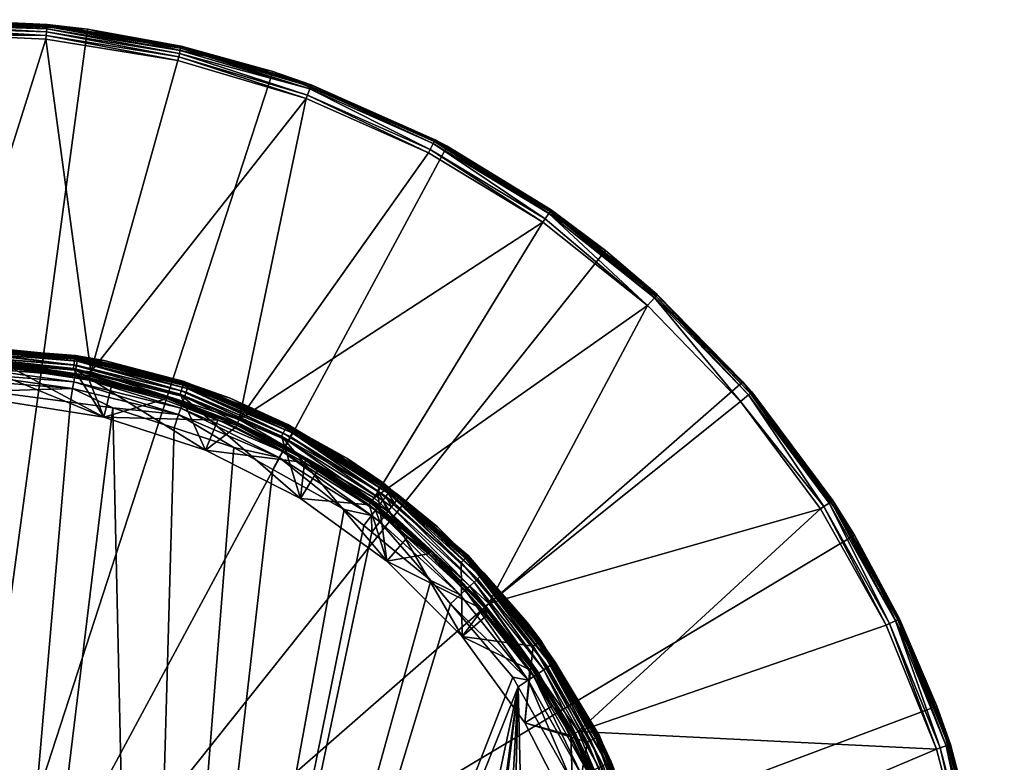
# Model space of a CAD drawing. Extents: x -0.156 to 0.277, y -0.224 to 0.038.
# Tile 76 of 256: x -0.118 to -0.084, y 0.011 to 0.036. Entities that reach past the tile are written whole.
import ezdxf

# ---------------------------------------------------------------- set-up
doc = ezdxf.new("R2010")
doc.units = 0
doc.layers.add('mesh', color=7, linetype='CONTINUOUS')

msp = doc.modelspace()

# ---------------------------------------------------------------- meshes
at = {"layer": 'mesh'}
mesh = msp.add_polyface(dxfattribs=at)
corners = [(-0.10254, 0.016479, 0.080586), (-0.102871, 0.016174, 0.080605), (-0.103545, 0.016969, 0.080605), (-0.105273, 0.018966, 0.080586), (-0.105132, 0.019148, 0.080534), (-0.105547, 0.018615, 0.080605), (-0.11342, -0.018657, 0.080605), (-0.112268, 0.02216, 0.080605), (-0.110245, 0.021491, 0.080605), (-0.114351, 0.022849, 0.080605), (-0.119419, -0.018657, 0.080605), (-0.115793, 0.023038, 0.080605), (-0.118623, 0.023408, 0.080605), (-0.122926, 0.023149, 0.080605), (-0.125418, -0.018657, 0.080605), (-0.126454, 0.022251, 0.080605), (-0.119415, 0.02336, 0.080605), (-0.100755, 0.013681, 0.080605), (-0.134319, -0.016448, 0.080605), (-0.10582, 0.01884, 0.080605), (-0.106487, 0.019388, 0.080605), (-0.108914, 0.020746, 0.080605), (-0.100569, 0.013351, 0.080605), (-0.104631, -0.016552, 0.080605), (-0.107421, -0.018657, 0.080605), (-0.103566, 0.017934, 0.046239), (-0.10362, 0.017876, 0.046401), (-0.104329, 0.01846, 0.046401), (-0.101789, 0.015995, 0.046401), (-0.10504, 0.017627, 0.048108), (-0.102475, 0.015064, 0.048108), (-0.086339, 0.012696, 0.001303), (-0.089139, 0.018511, 0.001303), (-0.120043, 0.000047, 0.001303), (-0.097598, 0.028193, 0.001303), (-0.102984, 0.031748, 0.001303), (-0.115211, 0.035721, 0.001303), (-0.121659, 0.03601, 0.001303), (-0.134192, 0.03315, 0.001303), (-0.139876, 0.030091, 0.001303), (-0.105359, 0.020022, 0.048135), (-0.102505, 0.017585, 0.048135)]
mesh.append_faces([[corners[k] for k in face] for face in [(0, 1, 2, 2), (0, 3, 4, 4), (2, 3, 0, 0), (2, 5, 3, 3), (6, 7, 8, 8), (6, 9, 7, 7), (10, 11, 9, 9), (12, 11, 10, 10), (13, 14, 15, 15), (16, 10, 13, 13), (16, 12, 10, 10), (6, 1, 17, 17), (18, 15, 14, 14), (6, 2, 1, 1), (6, 5, 2, 2), (19, 5, 6, 6), (6, 20, 19, 19), (6, 21, 20, 20), (8, 21, 6, 6), (22, 6, 17, 17), (23, 24, 22, 22), (25, 26, 27, 27), (28, 26, 25, 25), (28, 29, 26, 26), (28, 30, 29, 29), (29, 27, 26, 26), (31, 32, 33, 33), (34, 35, 33, 33), (36, 37, 33, 33), (38, 39, 33, 33), (30, 40, 29, 29), (30, 41, 40, 40)]])
mesh = msp.add_polyface(dxfattribs=at)
corners = [(-0.119419, 0.024921, 0.048605), (-0.118852, 0.024915, 0.079105), (-0.119419, 0.024922, 0.079105), (-0.116802, 0.024715, 0.048605), (-0.116807, 0.024688, 0.079105), (-0.119419, 0.024895, 0.079528), (-0.123149, 0.024605, 0.079528), (-0.119419, 0.024906, 0.048484), (-0.115628, 0.024608, 0.048484), (-0.120043, 0.024575, 0.013303), (-0.116635, 0.035383, 0.013303), (-0.115105, 0.024073, 0.013303), (-0.120043, 0.035547, 0.013303), (-0.120385, 0.024573, 0.013303), (-0.121659, 0.03601, 0.001303), (-0.116587, 0.03588, 0.012803), (-0.120043, 0.036047, 0.012803), (-0.115211, 0.035721, 0.001303), (-0.115221, 0.035659, 0.012803), (-0.116588, 0.035863, 0.012933), (-0.121197, 0.036011, 0.012933), (-0.116593, 0.035814, 0.013053), (-0.121195, 0.035961, 0.013053), (-0.112048, 0.035079, 0.013053), (-0.116601, 0.035735, 0.013157), (-0.121193, 0.035882, 0.013157), (-0.112065, 0.035001, 0.013157), (-0.116611, 0.035631, 0.013236), (-0.121189, 0.035778, 0.013236), (-0.112088, 0.0349, 0.013236), (-0.116622, 0.035511, 0.013286), (-0.121185, 0.035658, 0.013286), (-0.112115, 0.034783, 0.013286), (-0.112144, 0.034657, 0.013303), (-0.120043, 0.000047, 0.001303), (-0.108919, 0.034285, 0.001303)]
mesh.append_faces([[corners[k] for k in face] for face in [(0, 1, 2, 2), (3, 1, 0, 0), (3, 4, 1, 1), (5, 1, 4, 4), (5, 2, 1, 1), (5, 6, 2, 2), (7, 3, 0, 0), (8, 3, 7, 7), (9, 10, 11, 11), (9, 12, 10, 10), (13, 12, 9, 9), (14, 15, 16, 16), (17, 15, 14, 14), (17, 18, 15, 15), (19, 20, 16, 16), (19, 15, 18, 18), (16, 15, 19, 19), (20, 21, 22, 22), (19, 21, 20, 20), (19, 23, 21, 21), (22, 24, 25, 25), (21, 24, 22, 22), (21, 26, 24, 24), (25, 27, 28, 28), (24, 27, 25, 25), (24, 29, 27, 27), (28, 30, 31, 31), (27, 30, 28, 28), (27, 32, 30, 30), (30, 10, 12, 12), (30, 33, 10, 10), (30, 12, 31, 31), (34, 35, 17, 17)]])
mesh = msp.add_polyface(dxfattribs=at)
corners = [(-0.111925, 0.023734, 0.048605), (-0.11465, 0.024448, 0.079105), (-0.115625, 0.024623, 0.048605), (-0.115555, 0.024525, 0.079754), (-0.111821, 0.023505, 0.079967), (-0.115571, 0.024426, 0.079967), (-0.115545, 0.024582, 0.079528), (-0.111789, 0.0236, 0.079754), (-0.11193, 0.02372, 0.048484), (-0.115628, 0.024608, 0.048484), (-0.115105, 0.024073, 0.013303), (-0.107783, 0.033362, 0.013303), (-0.110055, 0.02245, 0.013303), (-0.112144, 0.034657, 0.013303), (-0.116635, 0.035383, 0.013303), (-0.108919, 0.034285, 0.001303), (-0.112033, 0.035144, 0.012803), (-0.115211, 0.035721, 0.001303), (-0.108936, 0.034225, 0.012803), (-0.10761, 0.033831, 0.012803), (-0.115221, 0.035659, 0.012803), (-0.107616, 0.033815, 0.012933), (-0.112036, 0.035127, 0.012933), (-0.116588, 0.035863, 0.012933), (-0.112048, 0.035079, 0.013053), (-0.107633, 0.033769, 0.013053), (-0.112065, 0.035001, 0.013157), (-0.116593, 0.035814, 0.013053), (-0.112088, 0.0349, 0.013236), (-0.116601, 0.035735, 0.013157), (-0.112115, 0.034783, 0.013286), (-0.116611, 0.035631, 0.013236), (-0.107738, 0.033484, 0.013286), (-0.116622, 0.035511, 0.013286), (-0.120043, 0.000047, 0.001303), (-0.102984, 0.031748, 0.001303), (-0.111788, 0.023593, 0.079105), (-0.107661, 0.033694, 0.013157)]
mesh.append_faces([[corners[k] for k in face] for face in [(0, 1, 2, 2), (3, 4, 5, 5), (6, 7, 3, 3), (8, 2, 9, 9), (8, 0, 2, 2), (10, 11, 12, 12), (10, 13, 11, 11), (10, 14, 13, 13), (15, 16, 17, 17), (15, 18, 16, 16), (19, 18, 15, 15), (16, 20, 17, 17), (21, 18, 19, 19), (22, 18, 21, 21), (22, 16, 18, 18), (22, 20, 16, 16), (23, 20, 22, 22), (22, 24, 23, 23), (22, 25, 24, 24), (21, 25, 22, 22), (24, 26, 27, 27), (26, 28, 29, 29), (28, 30, 31, 31), (28, 32, 30, 30), (30, 13, 33, 33), (30, 11, 13, 13), (32, 11, 30, 30), (34, 35, 15, 15), (36, 6, 1, 1), (24, 37, 26, 26), (25, 37, 24, 24), (26, 37, 28, 28), (37, 32, 28, 28)]])
mesh = msp.add_polyface(dxfattribs=at)
corners = [(-0.110055, 0.02245, 0.013303), (-0.107783, 0.033362, 0.013303), (-0.103623, 0.031521, 0.013303), (-0.099447, 0.029573, 0.012803), (-0.097598, 0.028193, 0.001303), (-0.097644, 0.028135, 0.012803), (-0.102984, 0.031748, 0.001303), (-0.102998, 0.031725, 0.012803), (-0.103392, 0.031964, 0.012803), (-0.108919, 0.034285, 0.001303), (-0.10761, 0.033831, 0.012803), (-0.099457, 0.029559, 0.012933), (-0.1034, 0.031949, 0.012933), (-0.107616, 0.033815, 0.012933), (-0.103423, 0.031905, 0.013053), (-0.107633, 0.033769, 0.013053), (-0.099486, 0.029518, 0.013053), (-0.095886, 0.026647, 0.013053), (-0.107738, 0.033484, 0.013286), (-0.103563, 0.031636, 0.013286), (-0.099733, 0.029163, 0.013303), (-0.099659, 0.029269, 0.013286), (-0.10346, 0.031834, 0.013157), (-0.107661, 0.033694, 0.013157), (-0.099531, 0.029453, 0.013157), (-0.095939, 0.026588, 0.013157), (-0.096177, 0.026326, 0.013303)]
mesh.append_faces([[corners[k] for k in face] for face in [(0, 1, 2, 2), (3, 4, 5, 5), (3, 6, 4, 4), (7, 6, 3, 3), (8, 6, 7, 7), (8, 9, 6, 6), (10, 9, 8, 8), (11, 12, 7, 7), (11, 3, 5, 5), (7, 3, 11, 11), (12, 8, 7, 7), (12, 10, 8, 8), (13, 10, 12, 12), (13, 14, 15, 15), (12, 14, 13, 13), (12, 16, 14, 14), (11, 16, 12, 12), (11, 17, 16, 16), (18, 2, 1, 1), (19, 2, 18, 18), (19, 20, 2, 2), (21, 20, 19, 19), (15, 22, 23, 23), (14, 22, 15, 15), (14, 24, 22, 22), (16, 24, 14, 14), (16, 25, 24, 24), (23, 19, 18, 18), (22, 19, 23, 23), (22, 21, 19, 19), (24, 21, 22, 22), (24, 26, 21, 21), (21, 26, 20, 20)]])
mesh = msp.add_polyface(dxfattribs=at)
corners = [(-0.106955, 0.021387, 0.048605), (-0.106938, 0.021408, 0.079105), (-0.108219, 0.022065, 0.079105), (-0.106403, 0.021133, 0.079105), (-0.105165, 0.02029, 0.048605), (-0.104932, 0.020022, 0.079105), (-0.108185, 0.022132, 0.079528), (-0.104902, 0.020063, 0.079528), (-0.104937, 0.020016, 0.079754), (-0.108212, 0.02208, 0.079754), (-0.104997, 0.019936, 0.079967), (-0.108259, 0.021991, 0.079967), (-0.105077, 0.019829, 0.080155), (-0.108321, 0.021873, 0.080154), (-0.105177, 0.019696, 0.080315), (-0.108398, 0.021726, 0.080315), (-0.105297, 0.019535, 0.080447), (-0.108491, 0.021547, 0.080447), (-0.105174, 0.020278, 0.048484), (-0.108416, 0.022265, 0.048484), (-0.1052, 0.020242, 0.04837), (-0.108436, 0.022226, 0.04837), (-0.107763, 0.021116, 0.045884), (-0.110055, 0.02245, 0.013303), (-0.105473, 0.019779, 0.013303), (-0.105567, 0.019651, 0.046065), (-0.107772, 0.021101, 0.046065), (-0.105597, 0.019611, 0.046239), (-0.107797, 0.021058, 0.046239), (-0.099733, 0.029163, 0.013303), (-0.103623, 0.031521, 0.013303), (-0.097644, 0.028135, 0.012803), (-0.097598, 0.028193, 0.001303), (-0.095841, 0.026697, 0.012803), (-0.099457, 0.029559, 0.012933), (-0.095852, 0.026684, 0.012933), (-0.095886, 0.026647, 0.013053), (-0.105241, 0.020185, 0.04827), (-0.108468, 0.022163, 0.04827), (-0.105359, 0.020022, 0.048135), (-0.10856, 0.021983, 0.048135), (-0.108614, 0.021877, 0.048108), (-0.096177, 0.026326, 0.013303), (-0.095939, 0.026588, 0.013157), (-0.099486, 0.029518, 0.013053), (-0.099531, 0.029453, 0.013157)]
mesh.append_faces([[corners[k] for k in face] for face in [(0, 1, 2, 2), (0, 3, 1, 1), (4, 3, 0, 0), (4, 5, 3, 3), (6, 2, 1, 1), (3, 6, 1, 1), (7, 6, 3, 3), (8, 9, 6, 6), (10, 11, 9, 9), (12, 13, 11, 11), (14, 15, 13, 13), (16, 17, 15, 15), (18, 0, 19, 19), (18, 4, 0, 0), (19, 20, 18, 18), (19, 21, 20, 20), (22, 23, 24, 24), (22, 25, 26, 26), (26, 27, 28, 28), (23, 29, 24, 24), (23, 30, 29, 29), (31, 32, 33, 33), (34, 31, 35, 35), (35, 36, 34, 34), (21, 37, 20, 20), (21, 38, 37, 37), (38, 39, 37, 37), (38, 40, 39, 39), (40, 41, 39, 39), (24, 29, 42, 42), (36, 43, 44, 44), (43, 42, 45, 45)]])
mesh = msp.add_polyface(dxfattribs=at)
corners = [(-0.105165, 0.02029, 0.048605), (-0.104631, 0.019795, 0.079105), (-0.104932, 0.020022, 0.079105), (-0.10277, 0.018244, 0.048605), (-0.10331, 0.018798, 0.079105), (-0.102785, 0.018237, 0.079105), (-0.104601, 0.019834, 0.079528), (-0.101739, 0.017229, 0.079528), (-0.101781, 0.017189, 0.079754), (-0.104637, 0.019788, 0.079754), (-0.101854, 0.017121, 0.079967), (-0.104698, 0.019709, 0.079967), (-0.101952, 0.017029, 0.080154), (-0.10478, 0.019603, 0.080154), (-0.102073, 0.016916, 0.080315), (-0.104882, 0.019472, 0.080315), (-0.10222, 0.016778, 0.080447), (-0.105005, 0.019313, 0.080447), (-0.102372, 0.016637, 0.080534), (-0.105132, 0.019148, 0.080534), (-0.104902, 0.020063, 0.079528), (-0.104937, 0.020016, 0.079754), (-0.104997, 0.019936, 0.079967), (-0.105077, 0.019829, 0.080155), (-0.102282, 0.017808, 0.048484), (-0.105174, 0.020278, 0.048484), (-0.1052, 0.020242, 0.04837), (-0.102313, 0.017777, 0.04837), (-0.105557, 0.019664, 0.045884), (-0.105473, 0.019779, 0.013303), (-0.103521, 0.017983, 0.045884), (-0.103566, 0.017934, 0.046239), (-0.104329, 0.01846, 0.046401), (-0.105597, 0.019611, 0.046239), (-0.103533, 0.017971, 0.046065), (-0.105567, 0.019651, 0.046065), (-0.10504, 0.017627, 0.048108), (-0.105644, 0.019547, 0.046401), (-0.120043, 0.000047, 0.001303), (-0.092933, 0.023732, 0.001303), (-0.097598, 0.028193, 0.001303), (-0.105241, 0.020185, 0.04827), (-0.102363, 0.017727, 0.04827), (-0.105359, 0.020022, 0.048135), (-0.102505, 0.017585, 0.048135), (-0.096177, 0.026326, 0.013303), (-0.101572, 0.016185, 0.013303), (-0.093012, 0.023059, 0.013303)]
mesh.append_faces([[corners[k] for k in face] for face in [(0, 1, 2, 2), (3, 1, 0, 0), (3, 4, 1, 1), (3, 5, 4, 4), (6, 1, 4, 4), (7, 6, 4, 4), (8, 9, 6, 6), (10, 11, 9, 9), (12, 13, 11, 11), (14, 15, 13, 13), (16, 17, 15, 15), (18, 19, 17, 17), (6, 2, 1, 1), (6, 20, 2, 2), (9, 20, 6, 6), (9, 21, 20, 20), (11, 21, 9, 9), (11, 22, 21, 21), (13, 22, 11, 11), (15, 23, 13, 13), (24, 3, 25, 25), (3, 0, 25, 25), (25, 26, 27, 27), (28, 29, 30, 30), (31, 32, 33, 33), (30, 34, 28, 28), (34, 31, 35, 35), (36, 37, 32, 32), (38, 39, 40, 40), (26, 41, 42, 42), (41, 43, 44, 44), (29, 45, 46, 46), (45, 47, 46, 46)]])
mesh = msp.add_polyface(dxfattribs=at)
corners = [(-0.092933, 0.023732, 0.001303), (-0.092631, 0.023383, 0.012803), (-0.092952, 0.023714, 0.012803), (-0.089872, 0.019686, 0.012803), (-0.089139, 0.018511, 0.001303), (-0.089193, 0.018481, 0.012803), (-0.087609, 0.015666, 0.012803), (-0.095841, 0.026697, 0.012803), (-0.097598, 0.028193, 0.001303), (-0.087624, 0.015659, 0.012933), (-0.089887, 0.019677, 0.012933), (-0.092644, 0.023372, 0.012933), (-0.095852, 0.026684, 0.012933), (-0.097644, 0.028135, 0.012803), (-0.092682, 0.023339, 0.013053), (-0.095886, 0.026647, 0.013053), (-0.089928, 0.019649, 0.013053), (-0.087669, 0.015637, 0.013053), (-0.090183, 0.019484, 0.013286), (-0.088059, 0.015449, 0.013303), (-0.090291, 0.019413, 0.013303), (-0.101572, 0.016185, 0.013303), (-0.093012, 0.023059, 0.013303), (-0.092743, 0.023288, 0.013157), (-0.095939, 0.026588, 0.013157), (-0.089995, 0.019606, 0.013157), (-0.08774, 0.015603, 0.013157), (-0.096177, 0.026326, 0.013303), (-0.087942, 0.015506, 0.013286)]
mesh.append_faces([[corners[k] for k in face] for face in [(0, 1, 2, 2), (0, 3, 1, 1), (4, 3, 0, 0), (4, 5, 3, 3), (6, 5, 4, 4), (7, 0, 2, 2), (7, 8, 0, 0), (9, 10, 5, 5), (10, 3, 5, 5), (10, 1, 3, 3), (11, 1, 10, 10), (11, 2, 1, 1), (12, 2, 11, 11), (12, 7, 2, 2), (12, 13, 7, 7), (12, 14, 15, 15), (11, 14, 12, 12), (11, 16, 14, 14), (10, 16, 11, 11), (10, 17, 16, 16), (18, 19, 20, 20), (21, 22, 20, 20), (15, 23, 24, 24), (14, 23, 15, 15), (14, 25, 23, 23), (16, 25, 14, 14), (16, 26, 25, 25), (24, 22, 27, 27), (23, 22, 24, 24), (23, 18, 22, 22), (25, 18, 23, 23), (25, 28, 18, 18), (18, 20, 22, 22)]])
mesh = msp.add_polyface(dxfattribs=at)
corners = [(-0.115625, 0.024623, 0.048605), (-0.116807, 0.024688, 0.079105), (-0.116802, 0.024715, 0.048605), (-0.115548, 0.024548, 0.079105), (-0.11465, 0.024448, 0.079105), (-0.115545, 0.024582, 0.079528), (-0.119419, 0.024603, 0.080154), (-0.115619, 0.02413, 0.080315), (-0.119419, 0.024436, 0.080315), (-0.119419, 0.024736, 0.079967), (-0.115592, 0.024294, 0.080155), (-0.115571, 0.024426, 0.079967), (-0.119419, 0.024836, 0.079754), (-0.115555, 0.024525, 0.079754), (-0.119419, 0.024895, 0.079528), (-0.12314, 0.024547, 0.079754), (-0.123125, 0.024449, 0.079967), (-0.123104, 0.024316, 0.080155), (-0.119419, 0.024235, 0.080447), (-0.123078, 0.024152, 0.080315), (-0.115628, 0.024608, 0.048484), (-0.119419, 0.024906, 0.048484), (-0.115634, 0.024565, 0.04837), (-0.119419, 0.024862, 0.04837), (-0.119419, 0.02459, 0.048135), (-0.115696, 0.024178, 0.048108), (-0.115677, 0.024296, 0.048135), (-0.119419, 0.024471, 0.048108), (-0.120383, 0.024431, 0.045884), (-0.120043, 0.024575, 0.013303), (-0.117745, 0.024325, 0.045884), (-0.120385, 0.024573, 0.013303), (-0.117746, 0.024308, 0.046065), (-0.120383, 0.024414, 0.046065), (-0.117751, 0.024258, 0.046239), (-0.120382, 0.024364, 0.046239), (-0.115645, 0.024495, 0.04827), (-0.119419, 0.024792, 0.04827)]
mesh.append_faces([[corners[k] for k in face] for face in [(0, 1, 2, 2), (0, 3, 1, 1), (0, 4, 3, 3), (5, 3, 4, 4), (6, 7, 8, 8), (9, 10, 6, 6), (9, 11, 10, 10), (12, 11, 9, 9), (12, 13, 11, 11), (14, 13, 12, 12), (14, 5, 13, 13), (1, 5, 14, 14), (1, 3, 5, 5), (9, 15, 12, 12), (6, 16, 9, 9), (8, 17, 6, 6), (18, 19, 8, 8), (20, 0, 2, 2), (21, 22, 20, 20), (21, 23, 22, 22), (24, 25, 26, 26), (24, 27, 25, 25), (28, 29, 30, 30), (28, 31, 29, 29), (28, 32, 33, 33), (30, 32, 28, 28), (33, 34, 35, 35), (32, 34, 33, 33), (23, 36, 22, 22), (23, 37, 36, 36), (37, 26, 36, 36), (37, 24, 26, 26)]])
mesh = msp.add_polyface(dxfattribs=at)
corners = [(-0.115721, 0.023498, 0.080586), (-0.115793, 0.023038, 0.080605), (-0.118623, 0.023408, 0.080605), (-0.114351, 0.022849, 0.080605), (-0.115684, 0.023726, 0.080534), (-0.112117, 0.022614, 0.080586), (-0.115651, 0.023931, 0.080447), (-0.112045, 0.022833, 0.080534), (-0.115619, 0.02413, 0.080315), (-0.111979, 0.02303, 0.080447), (-0.119419, 0.023797, 0.080586), (-0.119415, 0.02336, 0.080605), (-0.119419, 0.024028, 0.080534), (-0.119419, 0.024235, 0.080447), (-0.119419, 0.024436, 0.080315), (-0.119419, 0.024603, 0.080154), (-0.115592, 0.024294, 0.080155), (-0.114657, 0.022522, 0.048108), (-0.119419, 0.024471, 0.048108), (-0.118239, 0.023088, 0.048108), (-0.115696, 0.024178, 0.048108), (-0.117745, 0.024325, 0.045884), (-0.115105, 0.024073, 0.013303), (-0.115133, 0.023934, 0.045884), (-0.120043, 0.024575, 0.013303), (-0.117751, 0.024258, 0.046239), (-0.117759, 0.024179, 0.046401), (-0.118152, 0.024195, 0.046401), (-0.115163, 0.02379, 0.046401), (-0.115147, 0.023869, 0.046239), (-0.114402, 0.02359, 0.046401), (-0.120381, 0.024284, 0.046401), (-0.120382, 0.024364, 0.046239), (-0.115137, 0.023917, 0.046065), (-0.117746, 0.024308, 0.046065), (-0.121866, 0.023087, 0.048108)]
mesh.append_faces([[corners[k] for k in face] for face in [(0, 1, 2, 2), (0, 3, 1, 1), (4, 5, 0, 0), (6, 7, 4, 4), (8, 9, 6, 6), (10, 2, 11, 11), (10, 0, 2, 2), (12, 0, 10, 10), (12, 4, 0, 0), (13, 4, 12, 12), (13, 6, 4, 4), (14, 6, 13, 13), (14, 8, 6, 6), (15, 16, 8, 8), (17, 18, 19, 19), (17, 20, 18, 18), (21, 22, 23, 23), (21, 24, 22, 22), (25, 26, 27, 27), (25, 28, 26, 26), (29, 28, 25, 25), (29, 30, 28, 28), (31, 25, 27, 27), (31, 32, 25, 25), (21, 33, 34, 34), (23, 33, 21, 21), (34, 29, 25, 25), (33, 29, 34, 34), (17, 26, 28, 28), (19, 26, 17, 17), (19, 27, 26, 26), (35, 27, 19, 19), (35, 31, 27, 27)]])
mesh = msp.add_polyface(dxfattribs=at)
corners = [(-0.108212, 0.02208, 0.079754), (-0.111789, 0.0236, 0.079754), (-0.111771, 0.023656, 0.079528), (-0.115619, 0.02413, 0.080315), (-0.111915, 0.023221, 0.080315), (-0.111979, 0.02303, 0.080447), (-0.115592, 0.024294, 0.080155), (-0.111863, 0.023378, 0.080154), (-0.115571, 0.024426, 0.079967), (-0.111821, 0.023505, 0.079967), (-0.115555, 0.024525, 0.079754), (-0.115545, 0.024582, 0.079528), (-0.108416, 0.022265, 0.048484), (-0.111683, 0.023634, 0.048605), (-0.11193, 0.02372, 0.048484), (-0.111925, 0.023734, 0.048605), (-0.115628, 0.024608, 0.048484), (-0.111943, 0.023678, 0.04837), (-0.115634, 0.024565, 0.04837), (-0.115677, 0.024296, 0.048135), (-0.112064, 0.023306, 0.048108), (-0.112027, 0.02342, 0.048135), (-0.115696, 0.024178, 0.048108), (-0.111207, 0.021403, 0.048108), (-0.115133, 0.023934, 0.045884), (-0.115105, 0.024073, 0.013303), (-0.11258, 0.023263, 0.045884), (-0.1126, 0.0232, 0.046239), (-0.114402, 0.02359, 0.046401), (-0.115147, 0.023869, 0.046239), (-0.112624, 0.023124, 0.046401), (-0.112585, 0.023247, 0.046065), (-0.115137, 0.023917, 0.046065), (-0.114657, 0.022522, 0.048108), (-0.115163, 0.02379, 0.046401), (-0.111788, 0.023593, 0.079105), (-0.11465, 0.024448, 0.079105), (-0.110367, 0.023169, 0.079105), (-0.111965, 0.023611, 0.04827), (-0.115645, 0.024495, 0.04827)]
mesh.append_faces([[corners[k] for k in face] for face in [(0, 1, 2, 2), (3, 4, 5, 5), (6, 4, 3, 3), (6, 7, 4, 4), (8, 7, 6, 6), (8, 9, 7, 7), (10, 1, 9, 9), (11, 2, 1, 1), (12, 13, 14, 14), (13, 15, 14, 14), (16, 17, 14, 14), (16, 18, 17, 17), (19, 20, 21, 21), (19, 22, 20, 20), (23, 20, 22, 22), (24, 25, 26, 26), (27, 28, 29, 29), (27, 30, 28, 28), (24, 31, 32, 32), (26, 31, 24, 24), (32, 27, 29, 29), (31, 27, 32, 32), (33, 34, 28, 28), (15, 35, 36, 36), (13, 35, 15, 15), (13, 37, 35, 35), (2, 35, 37, 37), (35, 2, 11, 11), (18, 38, 17, 17), (18, 39, 38, 38), (39, 21, 38, 38), (39, 19, 21, 21)]])
mesh = msp.add_polyface(dxfattribs=at)
corners = [(-0.108409, 0.022278, 0.048605), (-0.110367, 0.023169, 0.079105), (-0.111683, 0.023634, 0.048605), (-0.112117, 0.022614, 0.080586), (-0.112268, 0.02216, 0.080605), (-0.114351, 0.022849, 0.080605), (-0.108259, 0.021991, 0.079967), (-0.111821, 0.023505, 0.079967), (-0.111789, 0.0236, 0.079754), (-0.108321, 0.021873, 0.080154), (-0.111863, 0.023378, 0.080154), (-0.108398, 0.021726, 0.080315), (-0.111915, 0.023221, 0.080315), (-0.108491, 0.021547, 0.080447), (-0.111979, 0.02303, 0.080447), (-0.108587, 0.021363, 0.080534), (-0.112045, 0.022833, 0.080534), (-0.108694, 0.021159, 0.080586), (-0.110245, 0.021491, 0.080605), (-0.115721, 0.023498, 0.080586), (-0.115684, 0.023726, 0.080534), (-0.115651, 0.023931, 0.080447), (-0.11193, 0.02372, 0.048484), (-0.111943, 0.023678, 0.04837), (-0.108436, 0.022226, 0.04837), (-0.112027, 0.02342, 0.048135), (-0.112064, 0.023306, 0.048108), (-0.108614, 0.021877, 0.048108), (-0.111207, 0.021403, 0.048108), (-0.115696, 0.024178, 0.048108), (-0.114657, 0.022522, 0.048108), (-0.107975, 0.019758, 0.048108), (-0.11258, 0.023263, 0.045884), (-0.110055, 0.02245, 0.013303), (-0.110113, 0.02232, 0.045884), (-0.115105, 0.024073, 0.013303), (-0.11014, 0.022259, 0.046239), (-0.110785, 0.02242, 0.046401), (-0.1126, 0.0232, 0.046239), (-0.110173, 0.022186, 0.046401), (-0.112624, 0.023124, 0.046401), (-0.11012, 0.022304, 0.046065), (-0.112585, 0.023247, 0.046065), (-0.114402, 0.02359, 0.046401), (-0.111965, 0.023611, 0.04827), (-0.108468, 0.022163, 0.04827), (-0.10856, 0.021983, 0.048135)]
mesh.append_faces([[corners[k] for k in face] for face in [(0, 1, 2, 2), (3, 4, 5, 5), (6, 7, 8, 8), (9, 10, 7, 7), (11, 12, 10, 10), (13, 14, 12, 12), (15, 16, 14, 14), (17, 3, 16, 16), (18, 4, 3, 3), (19, 3, 5, 5), (20, 16, 3, 3), (21, 14, 16, 16), (22, 23, 24, 24), (25, 26, 27, 27), (28, 29, 30, 30), (31, 26, 28, 28), (31, 27, 26, 26), (32, 33, 34, 34), (32, 35, 33, 33), (36, 37, 38, 38), (36, 39, 37, 37), (37, 40, 38, 38), (32, 41, 42, 42), (34, 41, 32, 32), (42, 36, 38, 38), (41, 36, 42, 42), (28, 37, 39, 39), (30, 37, 28, 28), (30, 40, 37, 37), (43, 40, 30, 30), (23, 44, 45, 45), (44, 25, 46, 46)]])
mesh = msp.add_polyface(dxfattribs=at)
corners = [(-0.097812, 0.011681, 0.048605), (-0.097459, 0.010781, 0.079105), (-0.097864, 0.011782, 0.079105), (-0.096958, 0.009619, 0.048605), (-0.097414, 0.010798, 0.079528), (-0.099318, 0.014189, 0.079528), (-0.097467, 0.010773, 0.079754), (-0.099366, 0.014156, 0.079754), (-0.097558, 0.010732, 0.079967), (-0.099449, 0.0141, 0.079967), (-0.09768, 0.010676, 0.080154), (-0.097831, 0.010606, 0.080315), (-0.09956, 0.014026, 0.080155), (-0.098013, 0.010522, 0.080447), (-0.099698, 0.013933, 0.080315), (-0.098202, 0.010435, 0.080534), (-0.099866, 0.013821, 0.080447), (-0.098411, 0.010339, 0.080586), (-0.100038, 0.013705, 0.080534), (-0.09637, 0.00816, 0.048484), (-0.097825, 0.011674, 0.048484), (-0.099389, 0.014254, 0.048605), (-0.099812, 0.014916, 0.048484), (-0.097864, 0.011654, 0.04837), (-0.099848, 0.01489, 0.04837), (-0.098659, 0.011769, 0.045884), (-0.098534, 0.011837, 0.013303), (-0.097517, 0.009388, 0.045884), (-0.097578, 0.009362, 0.046239), (-0.097652, 0.009332, 0.046401), (-0.098717, 0.011737, 0.046239), (-0.098787, 0.011698, 0.046401), (-0.097533, 0.009381, 0.046065), (-0.098674, 0.01176, 0.046065), (-0.101572, 0.016185, 0.013303), (-0.090291, 0.019413, 0.013303), (-0.120043, 0.000047, 0.001303), (-0.089139, 0.018511, 0.001303), (-0.092933, 0.023732, 0.001303), (-0.099426, 0.01423, 0.079105), (-0.097927, 0.011622, 0.04827), (-0.099905, 0.014849, 0.04827), (-0.098107, 0.01153, 0.048135), (-0.100068, 0.014731, 0.048135), (-0.098213, 0.011476, 0.048108)]
mesh.append_faces([[corners[k] for k in face] for face in [(0, 1, 2, 2), (3, 1, 0, 0), (4, 2, 1, 1), (4, 5, 2, 2), (6, 5, 4, 4), (6, 7, 5, 5), (8, 7, 6, 6), (8, 9, 7, 7), (10, 9, 8, 8), (11, 12, 10, 10), (13, 14, 11, 11), (15, 16, 13, 13), (17, 18, 15, 15), (19, 3, 20, 20), (20, 0, 21, 21), (3, 0, 20, 20), (22, 23, 20, 20), (22, 24, 23, 23), (25, 26, 27, 27), (28, 29, 30, 30), (29, 31, 30, 30), (25, 32, 33, 33), (27, 32, 25, 25), (33, 28, 30, 30), (32, 28, 33, 33), (34, 35, 26, 26), (36, 37, 38, 38), (0, 2, 39, 39), (5, 39, 2, 2), (24, 40, 23, 23), (24, 41, 40, 40), (41, 42, 40, 40), (43, 44, 42, 42)]])
mesh = msp.add_polyface(dxfattribs=at)
corners = [(-0.108409, 0.022278, 0.048605), (-0.108219, 0.022065, 0.079105), (-0.110367, 0.023169, 0.079105), (-0.106955, 0.021387, 0.048605), (-0.108694, 0.021159, 0.080586), (-0.108914, 0.020746, 0.080605), (-0.110245, 0.021491, 0.080605), (-0.105422, 0.019368, 0.080534), (-0.108587, 0.021363, 0.080534), (-0.108491, 0.021547, 0.080447), (-0.10556, 0.019184, 0.080586), (-0.106487, 0.019388, 0.080605), (-0.108185, 0.022132, 0.079528), (-0.111771, 0.023656, 0.079528), (-0.108212, 0.02208, 0.079754), (-0.108259, 0.021991, 0.079967), (-0.111789, 0.0236, 0.079754), (-0.108321, 0.021873, 0.080154), (-0.111821, 0.023505, 0.079967), (-0.108398, 0.021726, 0.080315), (-0.111863, 0.023378, 0.080154), (-0.111915, 0.023221, 0.080315), (-0.111979, 0.02303, 0.080447), (-0.112045, 0.022833, 0.080534), (-0.112117, 0.022614, 0.080586), (-0.108416, 0.022265, 0.048484), (-0.111683, 0.023634, 0.048605), (-0.11193, 0.02372, 0.048484), (-0.108436, 0.022226, 0.04837), (-0.112027, 0.02342, 0.048135), (-0.108614, 0.021877, 0.048108), (-0.10856, 0.021983, 0.048135), (-0.110113, 0.02232, 0.045884), (-0.110055, 0.02245, 0.013303), (-0.107763, 0.021116, 0.045884), (-0.107797, 0.021058, 0.046239), (-0.107837, 0.020989, 0.046401), (-0.11014, 0.022259, 0.046239), (-0.107399, 0.020701, 0.046401), (-0.110173, 0.022186, 0.046401), (-0.107772, 0.021101, 0.046065), (-0.11012, 0.022304, 0.046065), (-0.107975, 0.019758, 0.048108), (-0.111207, 0.021403, 0.048108), (-0.111943, 0.023678, 0.04837), (-0.108468, 0.022163, 0.04827), (-0.111965, 0.023611, 0.04827)]
mesh.append_faces([[corners[k] for k in face] for face in [(0, 1, 2, 2), (3, 1, 0, 0), (4, 5, 6, 6), (7, 8, 9, 9), (10, 4, 8, 8), (11, 5, 4, 4), (12, 2, 1, 1), (12, 13, 2, 2), (14, 13, 12, 12), (15, 16, 14, 14), (17, 18, 15, 15), (19, 20, 17, 17), (9, 21, 19, 19), (8, 22, 9, 9), (4, 23, 8, 8), (6, 24, 4, 4), (25, 0, 26, 26), (3, 0, 25, 25), (27, 28, 25, 25), (29, 30, 31, 31), (32, 33, 34, 34), (35, 36, 37, 37), (35, 38, 36, 36), (36, 39, 37, 37), (32, 40, 41, 41), (34, 40, 32, 32), (41, 35, 37, 37), (40, 35, 41, 41), (42, 36, 38, 38), (43, 36, 42, 42), (43, 39, 36, 36), (44, 45, 28, 28), (46, 31, 45, 45)]])
mesh = msp.add_polyface(dxfattribs=at)
corners = [(-0.104766, -0.018607, 0.048605), (-0.108281, -0.02087, 0.067289), (-0.108169, -0.02081, 0.06753), (-0.110839, -0.020946, 0.08059), (-0.107421, -0.018657, 0.080605), (-0.107272, -0.018896, 0.080587), (-0.110651, -0.020524, 0.0806), (-0.108467, -0.020994, 0.07911), (-0.106641, -0.019914, 0.079401), (-0.10663, -0.019932, 0.079105), (-0.119419, -0.018657, 0.080605), (-0.114351, 0.022849, 0.080605), (-0.11342, -0.018657, 0.080605), (-0.122926, 0.023149, 0.080605), (-0.125418, -0.018657, 0.080605), (-0.100569, 0.013351, 0.080605), (-0.108641, -0.021093, 0.073905), (-0.10682, -0.020049, 0.073662), (-0.106932, -0.020117, 0.072212), (-0.128665, -0.020239, 0.080603), (-0.131417, -0.018657, 0.080605), (-0.113498, -0.020421, 0.080603), (-0.119419, -0.020283, 0.080605), (-0.12534, -0.02042, 0.080603), (-0.11119, -0.021303, 0.048108), (-0.108614, -0.020534, 0.048108), (-0.10796, -0.019655, 0.048108), (-0.107373, -0.020611, 0.046401), (-0.107258, -0.020548, 0.046401), (-0.121659, -0.035917, 0.001303), (-0.120043, -0.035953, 0.001303), (-0.120043, 0.000047, 0.001303), (-0.108919, -0.034191, 0.001303), (-0.102984, -0.031655, 0.001303), (-0.139876, -0.029998, 0.001303), (-0.134192, -0.033056, 0.001303), (-0.105241, -0.018843, 0.04827), (-0.10856, -0.020641, 0.048135), (-0.108468, -0.02082, 0.04827), (-0.105359, -0.01868, 0.048135), (-0.109978, -0.021747, 0.079706), (-0.106679, -0.019852, 0.079751), (-0.106648, -0.019903, 0.079567), (-0.106699, -0.019821, 0.079863), (-0.107192, -0.019025, 0.080577), (-0.107117, -0.019146, 0.080533), (-0.110663, -0.021177, 0.080535), (-0.107031, -0.019285, 0.080483), (-0.110566, -0.021284, 0.080483), (-0.106969, -0.019385, 0.080411), (-0.110466, -0.021382, 0.080413), (-0.110268, -0.021549, 0.080224), (-0.106837, -0.019598, 0.080223), (-0.106784, -0.019683, 0.080122)]
mesh.append_faces([[corners[k] for k in face] for face in [(0, 1, 2, 2), (3, 4, 5, 5), (3, 6, 4, 4), (7, 8, 9, 9), (10, 11, 12, 12), (13, 10, 14, 14), (15, 4, 12, 12), (16, 17, 18, 18), (19, 20, 14, 14), (4, 6, 21, 21), (21, 12, 4, 4), (21, 10, 12, 12), (22, 10, 21, 21), (22, 14, 10, 10), (23, 14, 22, 22), (23, 19, 14, 14), (24, 25, 26, 26), (27, 26, 28, 28), (29, 30, 31, 31), (32, 33, 31, 31), (34, 35, 31, 31), (36, 37, 38, 38), (36, 39, 37, 37), (39, 25, 37, 37), (40, 41, 42, 42), (40, 43, 41, 41), (44, 45, 46, 46), (47, 48, 45, 45), (49, 50, 47, 47), (51, 52, 53, 53), (50, 49, 52, 52), (5, 44, 3, 3)]])
mesh = msp.add_polyface(dxfattribs=at)
corners = [(-0.10556, 0.019184, 0.080586), (-0.10582, 0.01884, 0.080605), (-0.106487, 0.019388, 0.080605), (-0.10478, 0.019603, 0.080154), (-0.105077, 0.019829, 0.080155), (-0.104997, 0.019936, 0.079967), (-0.104882, 0.019472, 0.080315), (-0.105177, 0.019696, 0.080315), (-0.105005, 0.019313, 0.080447), (-0.105297, 0.019535, 0.080447), (-0.105132, 0.019148, 0.080534), (-0.105422, 0.019368, 0.080534), (-0.105273, 0.018966, 0.080586), (-0.105547, 0.018615, 0.080605), (-0.104902, 0.020063, 0.079528), (-0.106403, 0.021133, 0.079105), (-0.104932, 0.020022, 0.079105), (-0.104937, 0.020016, 0.079754), (-0.108185, 0.022132, 0.079528), (-0.108212, 0.02208, 0.079754), (-0.108259, 0.021991, 0.079967), (-0.108321, 0.021873, 0.080154), (-0.108398, 0.021726, 0.080315), (-0.108491, 0.021547, 0.080447), (-0.108587, 0.021363, 0.080534), (-0.108694, 0.021159, 0.080586), (-0.10504, 0.017627, 0.048108), (-0.108614, 0.021877, 0.048108), (-0.107975, 0.019758, 0.048108), (-0.107763, 0.021116, 0.045884), (-0.105473, 0.019779, 0.013303), (-0.105557, 0.019664, 0.045884), (-0.105597, 0.019611, 0.046239), (-0.107399, 0.020701, 0.046401), (-0.107797, 0.021058, 0.046239), (-0.105644, 0.019547, 0.046401), (-0.104329, 0.01846, 0.046401), (-0.105567, 0.019651, 0.046065), (-0.103533, 0.017971, 0.046065), (-0.107772, 0.021101, 0.046065), (-0.103566, 0.017934, 0.046239), (-0.105359, 0.020022, 0.048135)]
mesh.append_faces([[corners[k] for k in face] for face in [(0, 1, 2, 2), (3, 4, 5, 5), (6, 7, 4, 4), (8, 7, 6, 6), (8, 9, 7, 7), (10, 9, 8, 8), (10, 11, 9, 9), (12, 11, 10, 10), (12, 0, 11, 11), (13, 0, 12, 12), (13, 1, 0, 0), (14, 15, 16, 16), (17, 18, 14, 14), (5, 19, 17, 17), (4, 20, 5, 5), (7, 21, 4, 4), (9, 22, 7, 7), (11, 23, 9, 9), (0, 24, 11, 11), (2, 25, 0, 0), (26, 27, 28, 28), (29, 30, 31, 31), (32, 33, 34, 34), (32, 35, 33, 33), (36, 35, 32, 32), (31, 37, 29, 29), (31, 38, 37, 37), (37, 32, 39, 39), (37, 40, 32, 32), (28, 35, 26, 26), (28, 33, 35, 35), (26, 41, 27, 27)]])
mesh = msp.add_polyface(dxfattribs=at)
corners = [(-0.102271, 0.017819, 0.048605), (-0.102785, 0.018237, 0.079105), (-0.10277, 0.018244, 0.048605), (-0.101794, 0.017178, 0.079105), (-0.101739, 0.017229, 0.079528), (-0.099866, 0.013821, 0.080447), (-0.10222, 0.016778, 0.080447), (-0.102073, 0.016916, 0.080315), (-0.100038, 0.013705, 0.080534), (-0.102372, 0.016637, 0.080534), (-0.100229, 0.013576, 0.080586), (-0.10254, 0.016479, 0.080586), (-0.102871, 0.016174, 0.080605), (-0.100755, 0.013681, 0.080605), (-0.10331, 0.018798, 0.079105), (-0.101781, 0.017189, 0.079754), (-0.104601, 0.019834, 0.079528), (-0.101854, 0.017121, 0.079967), (-0.104637, 0.019788, 0.079754), (-0.101952, 0.017029, 0.080154), (-0.104698, 0.019709, 0.079967), (-0.10478, 0.019603, 0.080154), (-0.104882, 0.019472, 0.080315), (-0.105005, 0.019313, 0.080447), (-0.105132, 0.019148, 0.080534), (-0.102282, 0.017808, 0.048484), (-0.099812, 0.014916, 0.048484), (-0.105174, 0.020278, 0.048484), (-0.102313, 0.017777, 0.04837), (-0.103521, 0.017983, 0.045884), (-0.101572, 0.016185, 0.013303), (-0.101679, 0.016092, 0.045884), (-0.105473, 0.019779, 0.013303), (-0.101729, 0.016048, 0.046239), (-0.101789, 0.015995, 0.046401), (-0.103566, 0.017934, 0.046239), (-0.101627, 0.015789, 0.046401), (-0.101692, 0.01608, 0.046065), (-0.103533, 0.017971, 0.046065), (-0.102475, 0.015064, 0.048108), (-0.100172, 0.013928, 0.046401), (-0.084622, -0.006381, 0.001303), (-0.084043, 0.000047, 0.001303), (-0.120043, 0.000047, 0.001303), (-0.1052, 0.020242, 0.04837), (-0.102363, 0.017727, 0.04827), (-0.105241, 0.020185, 0.04827), (-0.102505, 0.017585, 0.048135), (-0.100068, 0.014731, 0.048135)]
mesh.append_faces([[corners[k] for k in face] for face in [(0, 1, 2, 2), (0, 3, 1, 1), (4, 1, 3, 3), (5, 6, 7, 7), (8, 9, 6, 6), (10, 11, 9, 9), (10, 12, 11, 11), (10, 13, 12, 12), (4, 14, 1, 1), (15, 16, 4, 4), (17, 18, 15, 15), (19, 20, 17, 17), (7, 21, 19, 19), (6, 22, 7, 7), (9, 23, 6, 6), (11, 24, 9, 9), (25, 0, 2, 2), (26, 0, 25, 25), (27, 28, 25, 25), (29, 30, 31, 31), (29, 32, 30, 30), (33, 34, 35, 35), (33, 36, 34, 34), (29, 37, 38, 38), (31, 37, 29, 29), (38, 33, 35, 35), (37, 33, 38, 38), (36, 39, 34, 34), (36, 40, 39, 39), (41, 42, 43, 43), (44, 45, 28, 28), (46, 47, 45, 45), (48, 47, 39, 39)]])
mesh = msp.add_polyface(dxfattribs=at)
corners = [(-0.096356, 0.008165, 0.048605), (-0.096198, 0.007662, 0.079105), (-0.096985, 0.009609, 0.079105), (-0.096098, 0.007321, 0.079105), (-0.096065, 0.007207, 0.079105), (-0.095498, 0.004592, 0.048605), (-0.096124, 0.007314, 0.079528), (-0.095585, 0.004577, 0.079105), (-0.097558, 0.010732, 0.079967), (-0.096276, 0.00727, 0.079967), (-0.096405, 0.007233, 0.080155), (-0.097467, 0.010773, 0.079754), (-0.09618, 0.007297, 0.079754), (-0.097414, 0.010798, 0.079528), (-0.09637, 0.00816, 0.048484), (-0.096958, 0.009619, 0.048605), (-0.095482, 0.004463, 0.048484), (-0.096703, 0.006879, 0.046239), (-0.096509, 0.005707, 0.046401), (-0.096779, 0.006856, 0.046401), (-0.096502, 0.006938, 0.013303), (-0.086352, 0.011233, 0.013303), (-0.085198, 0.006833, 0.013303), (-0.098534, 0.011837, 0.013303), (-0.088059, 0.015449, 0.013303), (-0.090291, 0.019413, 0.013303), (-0.086339, 0.012696, 0.001303), (-0.087609, 0.015666, 0.012803), (-0.089139, 0.018511, 0.001303), (-0.086397, 0.012673, 0.012803), (-0.087624, 0.015659, 0.012933), (-0.089193, 0.018481, 0.012803), (-0.087669, 0.015637, 0.013053), (-0.089887, 0.019677, 0.012933), (-0.085941, 0.011369, 0.013053), (-0.087942, 0.015506, 0.013286), (-0.090183, 0.019484, 0.013286), (-0.086229, 0.011274, 0.013286), (-0.120043, 0.000047, 0.001303), (-0.084622, 0.006475, 0.001303), (-0.08774, 0.015603, 0.013157), (-0.089928, 0.019649, 0.013053), (-0.086016, 0.011344, 0.013157), (-0.089995, 0.019606, 0.013157)]
mesh.append_faces([[corners[k] for k in face] for face in [(0, 1, 2, 2), (0, 3, 1, 1), (0, 4, 3, 3), (5, 4, 0, 0), (6, 3, 4, 4), (7, 6, 4, 4), (8, 9, 10, 10), (11, 12, 9, 9), (13, 6, 12, 12), (1, 3, 6, 6), (14, 0, 15, 15), (16, 0, 14, 14), (17, 18, 19, 19), (20, 21, 22, 22), (23, 21, 20, 20), (23, 24, 21, 21), (25, 24, 23, 23), (26, 27, 28, 28), (26, 29, 27, 27), (30, 27, 29, 29), (31, 27, 30, 30), (30, 32, 33, 33), (30, 34, 32, 32), (35, 24, 36, 36), (35, 21, 24, 24), (37, 21, 35, 35), (38, 39, 26, 26), (32, 40, 41, 41), (32, 42, 40, 40), (40, 35, 43, 43), (40, 37, 35, 35), (42, 37, 40, 40)]])
mesh = msp.add_polyface(dxfattribs=at)
corners = [(-0.0998, 0.014925, 0.048605), (-0.101794, 0.017178, 0.079105), (-0.102271, 0.017819, 0.048605), (-0.100265, 0.015545, 0.079105), (-0.099389, 0.014254, 0.048605), (-0.101739, 0.017229, 0.079528), (-0.099318, 0.014189, 0.079528), (-0.099366, 0.014156, 0.079754), (-0.101781, 0.017189, 0.079754), (-0.099449, 0.0141, 0.079967), (-0.101854, 0.017121, 0.079967), (-0.09956, 0.014026, 0.080155), (-0.101952, 0.017029, 0.080154), (-0.099698, 0.013933, 0.080315), (-0.102073, 0.016916, 0.080315), (-0.099866, 0.013821, 0.080447), (-0.100038, 0.013705, 0.080534), (-0.10222, 0.016778, 0.080447), (-0.100229, 0.013576, 0.080586), (-0.102372, 0.016637, 0.080534), (-0.099812, 0.014916, 0.048484), (-0.102282, 0.017808, 0.048484), (-0.099848, 0.01489, 0.04837), (-0.102313, 0.017777, 0.04837), (-0.101679, 0.016092, 0.045884), (-0.101572, 0.016185, 0.013303), (-0.100052, 0.014012, 0.045884), (-0.100106, 0.013974, 0.046239), (-0.101627, 0.015789, 0.046401), (-0.101729, 0.016048, 0.046239), (-0.100172, 0.013928, 0.046401), (-0.100066, 0.014002, 0.046065), (-0.101692, 0.01608, 0.046065), (-0.099426, 0.01423, 0.079105), (-0.099905, 0.014849, 0.04827), (-0.102363, 0.017727, 0.04827), (-0.100068, 0.014731, 0.048135), (-0.102505, 0.017585, 0.048135)]
mesh.append_faces([[corners[k] for k in face] for face in [(0, 1, 2, 2), (0, 3, 1, 1), (4, 3, 0, 0), (5, 1, 3, 3), (6, 5, 3, 3), (7, 5, 6, 6), (7, 8, 5, 5), (9, 8, 7, 7), (9, 10, 8, 8), (11, 10, 9, 9), (11, 12, 10, 10), (13, 12, 11, 11), (13, 14, 12, 12), (15, 14, 13, 13), (16, 17, 15, 15), (18, 19, 16, 16), (20, 0, 2, 2), (4, 0, 20, 20), (21, 22, 20, 20), (21, 23, 22, 22), (24, 25, 26, 26), (27, 28, 29, 29), (27, 30, 28, 28), (24, 31, 32, 32), (26, 31, 24, 24), (32, 27, 29, 29), (31, 27, 32, 32), (4, 33, 3, 3), (6, 3, 33, 33), (23, 34, 22, 22), (23, 35, 34, 34), (35, 36, 34, 34), (35, 37, 36, 36)]])
mesh = msp.add_polyface(dxfattribs=at)
corners = [(-0.09768, 0.010676, 0.080154), (-0.09956, 0.014026, 0.080155), (-0.099449, 0.0141, 0.079967), (-0.097831, 0.010606, 0.080315), (-0.099698, 0.013933, 0.080315), (-0.098013, 0.010522, 0.080447), (-0.099866, 0.013821, 0.080447), (-0.098202, 0.010435, 0.080534), (-0.100038, 0.013705, 0.080534), (-0.098411, 0.010339, 0.080586), (-0.100229, 0.013576, 0.080586), (-0.098774, 0.01017, 0.080605), (-0.100569, 0.013351, 0.080605), (-0.100755, 0.013681, 0.080605), (-0.097825, 0.011674, 0.048484), (-0.099389, 0.014254, 0.048605), (-0.099812, 0.014916, 0.048484), (-0.099991, -0.010972, 0.080605), (-0.101206, -0.012962, 0.080605), (-0.102092, -0.013936, 0.080605), (-0.098631, 0.009915, 0.080605), (-0.096923, 0.003322, 0.080605), (-0.098965, -0.00929, 0.080605), (-0.098694, 0.0089, 0.048108), (-0.098213, 0.011476, 0.048108), (-0.100342, 0.01213, 0.048108), (-0.100052, 0.014012, 0.045884), (-0.098534, 0.011837, 0.013303), (-0.098659, 0.011769, 0.045884), (-0.101572, 0.016185, 0.013303), (-0.098717, 0.011737, 0.046239), (-0.09941, 0.012702, 0.046401), (-0.100106, 0.013974, 0.046239), (-0.098787, 0.011698, 0.046401), (-0.100172, 0.013928, 0.046401), (-0.098674, 0.01176, 0.046065), (-0.100066, 0.014002, 0.046065), (-0.102475, 0.015064, 0.048108), (-0.097812, 0.011681, 0.048605), (-0.099426, 0.01423, 0.079105), (-0.099905, 0.014849, 0.04827), (-0.100068, 0.014731, 0.048135), (-0.098107, 0.01153, 0.048135)]
mesh.append_faces([[corners[k] for k in face] for face in [(0, 1, 2, 2), (3, 4, 1, 1), (5, 6, 4, 4), (7, 8, 6, 6), (9, 10, 8, 8), (11, 10, 9, 9), (11, 12, 10, 10), (12, 13, 10, 10), (14, 15, 16, 16), (12, 17, 18, 18), (18, 19, 12, 12), (17, 11, 20, 20), (12, 11, 17, 17), (21, 22, 17, 17), (23, 24, 25, 25), (26, 27, 28, 28), (26, 29, 27, 27), (30, 31, 32, 32), (30, 33, 31, 31), (31, 34, 32, 32), (26, 35, 36, 36), (28, 35, 26, 26), (36, 30, 32, 32), (35, 30, 36, 36), (25, 33, 23, 23), (25, 31, 33, 33), (25, 34, 31, 31), (37, 34, 25, 25), (38, 39, 15, 15), (40, 41, 42, 42), (25, 41, 37, 37), (25, 24, 41, 41)]])
mesh = msp.add_polyface(dxfattribs=at)
corners = [(-0.084622, 0.006475, 0.001303), (-0.084117, 0.002353, 0.012803), (-0.084648, 0.006471, 0.012803), (-0.084707, 0.006928, 0.012803), (-0.086339, 0.012696, 0.001303), (-0.085877, 0.011391, 0.012803), (-0.086397, 0.012673, 0.012803), (-0.084134, 0.002352, 0.012933), (-0.084724, 0.006925, 0.012933), (-0.085894, 0.011385, 0.012933), (-0.087624, 0.015659, 0.012933), (-0.085941, 0.011369, 0.013053), (-0.084773, 0.006916, 0.013053), (-0.084184, 0.002349, 0.013053), (-0.084851, 0.0069, 0.013157), (-0.084264, 0.002344, 0.013157), (-0.084367, 0.002337, 0.013236), (-0.084953, 0.006881, 0.013236), (-0.084487, 0.002329, 0.013286), (-0.085071, 0.006857, 0.013286), (-0.086229, 0.011274, 0.013286), (-0.085198, 0.006833, 0.013303), (-0.086352, 0.011233, 0.013303), (-0.084616, 0.002321, 0.013303), (-0.084616, -0.002228, 0.013303), (-0.084487, -0.002236, 0.013286), (-0.086016, 0.011344, 0.013157), (-0.087669, 0.015637, 0.013053)]
mesh.append_faces([[corners[k] for k in face] for face in [(0, 1, 2, 2), (3, 0, 2, 2), (3, 4, 0, 0), (5, 4, 3, 3), (5, 6, 4, 4), (7, 8, 2, 2), (8, 3, 2, 2), (8, 5, 3, 3), (9, 5, 8, 8), (9, 6, 5, 5), (10, 6, 9, 9), (9, 11, 10, 10), (9, 12, 11, 11), (8, 12, 9, 9), (8, 13, 12, 12), (12, 14, 11, 11), (12, 15, 14, 14), (13, 15, 12, 12), (14, 16, 17, 17), (15, 16, 14, 14), (17, 18, 19, 19), (16, 18, 17, 17), (20, 21, 22, 22), (19, 21, 20, 20), (19, 23, 21, 21), (18, 23, 19, 19), (18, 24, 23, 23), (25, 24, 18, 18), (11, 26, 27, 27), (11, 14, 26, 26), (14, 17, 26, 26), (26, 19, 20, 20), (17, 19, 26, 26)]])
mesh = msp.add_polyface(dxfattribs=at)
corners = [(-0.103082, -0.01725, 0.079105), (-0.102271, -0.016476, 0.048605), (-0.103658, -0.017685, 0.079105), (-0.103642, -0.017709, 0.079528), (-0.100901, -0.014945, 0.079528), (-0.10368, -0.017665, 0.079754), (-0.103745, -0.017589, 0.079967), (-0.100945, -0.014907, 0.079754), (-0.103832, -0.017487, 0.080154), (-0.101022, -0.014843, 0.079967), (-0.103941, -0.017361, 0.080315), (-0.101124, -0.014756, 0.080154), (-0.104072, -0.017208, 0.080447), (-0.101251, -0.014649, 0.080315), (-0.101405, -0.014519, 0.080447), (-0.104207, -0.017051, 0.080534), (-0.101564, -0.014386, 0.080534), (-0.104357, -0.016876, 0.080586), (-0.10174, -0.014237, 0.080586), (-0.107272, -0.018896, 0.080587), (-0.104631, -0.016552, 0.080605), (-0.102092, -0.013936, 0.080605), (-0.10412, -0.016167, 0.080605), (-0.104766, -0.018607, 0.048605), (-0.102282, -0.016465, 0.048484), (-0.100569, 0.013351, 0.080605), (-0.103028, -0.017423, 0.045884), (-0.101239, -0.01548, 0.045884), (-0.102928, -0.017524, 0.013303), (-0.103074, -0.017375, 0.046239), (-0.10313, -0.017318, 0.046401), (-0.101618, -0.015677, 0.046401), (-0.104316, -0.018354, 0.046401), (-0.10304, -0.01741, 0.046065), (-0.101252, -0.015469, 0.046065), (-0.102463, -0.014957, 0.048108), (-0.105026, -0.017522, 0.048108), (-0.092933, -0.023639, 0.001303), (-0.089139, -0.018418, 0.001303), (-0.120043, 0.000047, 0.001303), (-0.100942, -0.014906, 0.079105), (-0.107192, -0.019025, 0.080577), (-0.102363, -0.016385, 0.04827), (-0.102505, -0.016242, 0.048135), (-0.105359, -0.01868, 0.048135)]
mesh.append_faces([[corners[k] for k in face] for face in [(0, 1, 2, 2), (3, 0, 2, 2), (3, 4, 0, 0), (5, 4, 3, 3), (6, 7, 5, 5), (8, 9, 6, 6), (10, 11, 8, 8), (12, 13, 10, 10), (12, 14, 13, 13), (15, 14, 12, 12), (15, 16, 14, 14), (17, 16, 15, 15), (17, 18, 16, 16), (19, 20, 17, 17), (17, 21, 18, 18), (17, 22, 21, 21), (20, 22, 17, 17), (23, 1, 24, 24), (25, 22, 20, 20), (25, 21, 22, 22), (26, 27, 28, 28), (29, 30, 31, 31), (32, 30, 29, 29), (26, 33, 27, 27), (33, 29, 34, 34), (35, 30, 36, 36), (31, 30, 35, 35), (37, 38, 39, 39), (0, 40, 1, 1), (41, 17, 15, 15), (42, 43, 44, 44), (36, 43, 35, 35), (36, 44, 43, 43)]])
mesh = msp.add_polyface(dxfattribs=at)
corners = [(-0.096958, 0.009619, 0.048605), (-0.096985, 0.009609, 0.079105), (-0.097459, 0.010781, 0.079105), (-0.096356, 0.008165, 0.048605), (-0.097179, 0.007013, 0.080586), (-0.097614, 0.006885, 0.080605), (-0.098631, 0.009915, 0.080605), (-0.097414, 0.010798, 0.079528), (-0.096198, 0.007662, 0.079105), (-0.098411, 0.010339, 0.080586), (-0.098774, 0.01017, 0.080605), (-0.098202, 0.010435, 0.080534), (-0.098013, 0.010522, 0.080447), (-0.096958, 0.007076, 0.080534), (-0.097831, 0.010606, 0.080315), (-0.096758, 0.007133, 0.080447), (-0.09768, 0.010676, 0.080154), (-0.096565, 0.007188, 0.080315), (-0.097558, 0.010732, 0.079967), (-0.096405, 0.007233, 0.080155), (-0.097467, 0.010773, 0.079754), (-0.096276, 0.00727, 0.079967), (-0.09618, 0.007297, 0.079754), (-0.096124, 0.007314, 0.079528), (-0.097825, 0.011674, 0.048484), (-0.096412, 0.008147, 0.04837), (-0.09637, 0.00816, 0.048484), (-0.097864, 0.011654, 0.04837), (-0.098107, 0.01153, 0.048135), (-0.096784, 0.008026, 0.048108), (-0.09667, 0.008063, 0.048135), (-0.098213, 0.011476, 0.048108), (-0.098694, 0.0089, 0.048108), (-0.097517, 0.009388, 0.045884), (-0.098534, 0.011837, 0.013303), (-0.096502, 0.006938, 0.013303), (-0.097578, 0.009362, 0.046239), (-0.096779, 0.006856, 0.046401), (-0.097652, 0.009332, 0.046401), (-0.096703, 0.006879, 0.046239), (-0.096655, 0.006893, 0.046065), (-0.097533, 0.009381, 0.046065), (-0.096639, 0.006898, 0.045884), (-0.098787, 0.011698, 0.046401), (-0.096479, 0.008125, 0.04827), (-0.097927, 0.011622, 0.04827)]
mesh.append_faces([[corners[k] for k in face] for face in [(0, 1, 2, 2), (3, 1, 0, 0), (4, 5, 6, 6), (7, 2, 1, 1), (8, 7, 1, 1), (9, 6, 10, 10), (9, 4, 6, 6), (11, 4, 9, 9), (12, 13, 11, 11), (14, 15, 12, 12), (16, 17, 14, 14), (18, 19, 16, 16), (20, 21, 18, 18), (7, 22, 20, 20), (8, 23, 7, 7), (24, 25, 26, 26), (24, 27, 25, 25), (28, 29, 30, 30), (28, 31, 29, 29), (32, 29, 31, 31), (33, 34, 35, 35), (36, 37, 38, 38), (39, 37, 36, 36), (33, 40, 41, 41), (42, 40, 33, 33), (41, 39, 36, 36), (40, 39, 41, 41), (32, 43, 38, 38), (27, 44, 25, 25), (27, 45, 44, 44), (45, 30, 44, 44), (45, 28, 30, 30)]])

doc.saveas('drawing.dxf')
